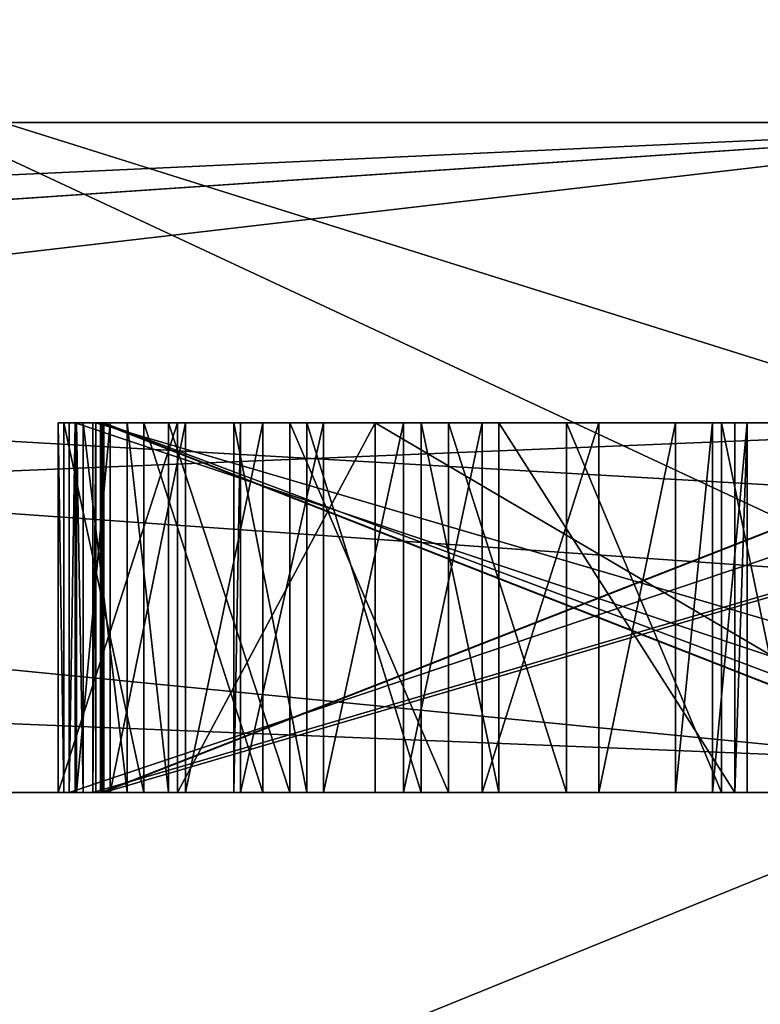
# Model space of a CAD drawing. Header units: millimetres. Extents: x -106 to 198, y -388 to 267.
# Tile 186 of 256: x 16.328 to 16.528, y 62.443 to 62.709. Entities that reach past the tile are written whole.
import ezdxf

# ---------------------------------------------------------------- set-up
doc = ezdxf.new("R2010")
doc.units = ezdxf.units.MM
doc.header["$LTSCALE"] = 52.148148
for name, color, linetype in [('1', 7, 'CONTINUOUS'), ('178', 7, 'CONTINUOUS'), ('2', 7, 'CONTINUOUS'), ('285', 7, 'CONTINUOUS'), ('286', 7, 'CONTINUOUS'), ('288', 7, 'CONTINUOUS'), ('289', 7, 'CONTINUOUS'), ('293', 7, 'CONTINUOUS'), ('3', 7, 'CONTINUOUS'), ('445', 7, 'CONTINUOUS'), ('464', 7, 'CONTINUOUS'), ('465', 7, 'CONTINUOUS'), ('466', 7, 'CONTINUOUS'), ('468', 7, 'CONTINUOUS'), ('469', 7, 'CONTINUOUS'), ('474', 7, 'CONTINUOUS'), ('481', 7, 'CONTINUOUS'), ('482', 7, 'CONTINUOUS'), ('483', 7, 'CONTINUOUS'), ('491', 7, 'CONTINUOUS'), ('492', 7, 'CONTINUOUS'), ('493', 7, 'CONTINUOUS'), ('507', 7, 'CONTINUOUS'), ('508', 7, 'CONTINUOUS'), ('509', 7, 'CONTINUOUS'), ('510', 7, 'CONTINUOUS'), ('511', 7, 'CONTINUOUS'), ('534', 7, 'CONTINUOUS'), ('535', 7, 'CONTINUOUS'), ('536', 7, 'CONTINUOUS'), ('537', 7, 'CONTINUOUS'), ('538', 7, 'CONTINUOUS'), ('539', 7, 'CONTINUOUS'), ('540', 7, 'CONTINUOUS'), ('541', 7, 'CONTINUOUS'), ('542', 7, 'CONTINUOUS'), ('543', 7, 'CONTINUOUS'), ('544', 7, 'CONTINUOUS'), ('545', 7, 'CONTINUOUS'), ('546', 7, 'CONTINUOUS'), ('547', 7, 'CONTINUOUS'), ('548', 7, 'CONTINUOUS'), ('549', 7, 'CONTINUOUS'), ('550', 7, 'CONTINUOUS'), ('551', 7, 'CONTINUOUS'), ('552', 7, 'CONTINUOUS'), ('553', 7, 'CONTINUOUS'), ('554', 7, 'CONTINUOUS'), ('555', 7, 'CONTINUOUS'), ('556', 7, 'CONTINUOUS'), ('557', 7, 'CONTINUOUS'), ('5575', 7, 'CONTINUOUS'), ('5579', 7, 'CONTINUOUS'), ('558', 7, 'CONTINUOUS'), ('5581', 7, 'CONTINUOUS'), ('5583', 7, 'CONTINUOUS'), ('5585', 7, 'CONTINUOUS'), ('559', 7, 'CONTINUOUS'), ('560', 7, 'CONTINUOUS')]:
    doc.layers.add(name, color=color, linetype=linetype)

msp = doc.modelspace()

# ---------------------------------------------------------------- linework, layer by layer
at = {"layer": '1', "linetype": 'CONTINUOUS'}
for points in [[(6.33479, 62.5, 19.49667), (16.58477, 62.5, 12.04969), (6.53788, 62.5, 18.77668), (6.33479, 62.5, 19.49667)], [(6.53788, 62.5, 18.77668), (16.58477, 62.5, 12.04969), (16.78578, 62.5, 10.65577), (6.53788, 62.5, 18.77668)], [(16.58477, 62.5, -12.04969), (12.04969, 62.5, -16.58477), (14.20972, 62.5, -13.90652), (16.58477, 62.5, -12.04969)], [(17.99238, 62.5, -8.46062), (16.58477, 62.5, -12.04969), (14.20972, 62.5, -13.90652), (17.99238, 62.5, -8.46062)], [(16.8874, 62.5, 8.2108), (15.16944, 62.5, 11.02045), (15.07363, 62.5, 11.19766), (16.8874, 62.5, 8.2108)], [(17.83215, 62.5, 5.7945), (15.16944, 62.5, 11.02045), (17.57822, 62.5, 6.60362), (17.83215, 62.5, 5.7945)], [(17.57822, 62.5, 6.60362), (15.16944, 62.5, 11.02045), (16.8874, 62.5, 8.2108), (17.57822, 62.5, 6.60362)], [(15.16944, 62.5, -11.02045), (16.70646, 62.5, -8.51214), (15.78349, 62.5, -10.17265), (15.16944, 62.5, -11.02045)], [(15.78349, 62.5, -10.17265), (16.70646, 62.5, -8.51214), (16.66165, 62.5, -8.65974), (15.78349, 62.5, -10.17265)]]:
    msp.add_3dface(points, dxfattribs=at)
at = {"layer": '178', "linetype": 'CONTINUOUS'}
for points in [[(15.16944, 62.5, 11.02045), (17.83215, 62.5, 5.7945), (11.02087, 61.8, 15.16914), (15.16944, 62.5, 11.02045)], [(11.02087, 61.8, 15.16914), (17.83215, 62.5, 5.7945), (17.83238, 61.8, 5.79385), (11.02087, 61.8, 15.16914)], [(17.83238, 61.8, -5.79385), (13.25818, 62.5, -13.25833), (11.02087, 61.8, -15.16914), (17.83238, 61.8, -5.79385)], [(15.16944, 62.5, -11.02045), (13.25818, 62.5, -13.25833), (17.83238, 61.8, -5.79385), (15.16944, 62.5, -11.02045)], [(16.70646, 62.5, -8.51214), (15.16944, 62.5, -11.02045), (17.83238, 61.8, -5.79385), (16.70646, 62.5, -8.51214)]]:
    msp.add_3dface(points, dxfattribs=at)
at = {"layer": '2', "linetype": 'CONTINUOUS'}
for points in [[(12.04969, 62.5, -16.58477), (16.58477, 62.5, -12.04969), (11.13569, 45, -17.21181), (12.04969, 62.5, -16.58477)], [(11.13569, 45, -17.21181), (16.58477, 62.5, -12.04969), (18.69926, 45, -8.40164), (11.13569, 45, -17.21181)]]:
    msp.add_3dface(points, dxfattribs=at)
at = {"layer": '285', "linetype": 'CONTINUOUS'}
for points in [[(16.6918, 62.5, 2.64459), (16.0723, 62.5, 5.22408), (16.67807, 62.5, 0.65631), (16.6918, 62.5, 2.64459)], [(16.0723, 62.5, 5.22408), (16.29282, 62.5, 0), (16.3381, 62.5, -0.64569), (16.0723, 62.5, 5.22408)], [(16.67807, 62.5, 0.65631), (16.0723, 62.5, 5.22408), (16.63553, 62.5, 0.65498), (16.67807, 62.5, 0.65631)], [(16.63553, 62.5, 0.65498), (16.0723, 62.5, 5.22408), (16.34106, 62.5, 0.54157), (16.63553, 62.5, 0.65498)], [(16.34106, 62.5, 0.54157), (16.0723, 62.5, 5.22408), (16.33962, 62.5, -0.59363), (16.34106, 62.5, 0.54157)], [(16.0723, 62.5, 5.22408), (16.3381, 62.5, -0.64569), (16.33962, 62.5, -0.59363), (16.0723, 62.5, 5.22408)], [(16.0723, 62.5, -5.22408), (16.9, 62.5, 0), (16.67018, 62.5, -0.57206), (16.0723, 62.5, -5.22408)], [(16.29282, 62.5, 0), (16.0723, 62.5, -5.22408), (16.3381, 62.5, -0.64569), (16.29282, 62.5, 0)], [(16.3381, 62.5, -0.64569), (16.0723, 62.5, -5.22408), (16.59392, 62.5, -0.63235), (16.3381, 62.5, -0.64569)], [(16.59392, 62.5, -0.63235), (16.0723, 62.5, -5.22408), (16.62612, 62.5, -0.62287), (16.59392, 62.5, -0.63235)], [(16.62612, 62.5, -0.62287), (16.0723, 62.5, -5.22408), (16.648, 62.5, -0.60267), (16.62612, 62.5, -0.62287)], [(16.648, 62.5, -0.60267), (16.0723, 62.5, -5.22408), (16.67018, 62.5, -0.57206), (16.648, 62.5, -0.60267)], [(16.3703, 62.5, -0.63622), (16.3381, 62.5, -0.64569), (16.59392, 62.5, -0.63235), (16.3703, 62.5, -0.63622)], [(16.34298, 62.5, -0.4791), (16.34106, 62.5, 0.54157), (16.33962, 62.5, -0.59363), (16.34298, 62.5, -0.4791)], [(16.35209, 62.5, -0.53147), (16.34298, 62.5, -0.4791), (16.33962, 62.5, -0.59363), (16.35209, 62.5, -0.53147)], [(16.36119, 62.5, -0.58384), (16.35209, 62.5, -0.53147), (16.33962, 62.5, -0.59363), (16.36119, 62.5, -0.58384)], [(16.34268, 62.5, 0.48951), (16.34106, 62.5, 0.54157), (16.34298, 62.5, -0.4791), (16.34268, 62.5, 0.48951)], [(16.63879, 62.5, 0.55087), (16.63553, 62.5, 0.65498), (16.34106, 62.5, 0.54157), (16.63879, 62.5, 0.55087)], [(16.64041, 62.5, 0.49881), (16.34268, 62.5, 0.48951), (16.34742, 62.5, 0.29165), (16.64041, 62.5, 0.49881)], [(16.34742, 62.5, 0.29165), (16.34268, 62.5, 0.48951), (16.34481, 62.5, -0.41662), (16.34742, 62.5, 0.29165)], [(16.34481, 62.5, -0.41662), (16.34268, 62.5, 0.48951), (16.34298, 62.5, -0.4791), (16.34481, 62.5, -0.41662)], [(16.34953, 62.5, -0.22917), (16.34742, 62.5, 0.29165), (16.34481, 62.5, -0.41662), (16.34953, 62.5, -0.22917)], [(16.35667, 62.5, -0.37529), (16.34953, 62.5, -0.22917), (16.34481, 62.5, -0.41662), (16.35667, 62.5, -0.37529)], [(16.64334, 62.5, 0.4051), (16.64041, 62.5, 0.49881), (16.34742, 62.5, 0.29165), (16.64334, 62.5, 0.4051)], [(16.6878, 62.5, 0.29718), (16.64334, 62.5, 0.4051), (16.34742, 62.5, 0.29165), (16.6878, 62.5, 0.29718)], [(16.34827, 62.5, 0.23958), (16.34742, 62.5, 0.29165), (16.34953, 62.5, -0.22917), (16.34827, 62.5, 0.23958)], [(16.68865, 62.5, 0.24511), (16.34827, 62.5, 0.23958), (16.35039, 62.5, 0.15625), (16.68865, 62.5, 0.24511)], [(16.35027, 62.5, 0.10417), (16.34827, 62.5, 0.23958), (16.35002, 62.5, -0.01042), (16.35027, 62.5, 0.10417)], [(16.34827, 62.5, 0.23958), (16.35027, 62.5, 0.10417), (16.35039, 62.5, 0.15625), (16.34827, 62.5, 0.23958)], [(16.35002, 62.5, -0.01042), (16.34827, 62.5, 0.23958), (16.3499, 62.5, -0.0625), (16.35002, 62.5, -0.01042)], [(16.3499, 62.5, -0.0625), (16.34827, 62.5, 0.23958), (16.34965, 62.5, -0.17708), (16.3499, 62.5, -0.0625)], [(16.34965, 62.5, -0.17708), (16.34827, 62.5, 0.23958), (16.34953, 62.5, -0.22917), (16.34965, 62.5, -0.17708)], [(16.60485, 62.5, -0.22974), (16.34953, 62.5, -0.22917), (16.60307, 62.5, -0.31998), (16.60485, 62.5, -0.22974)], [(16.60307, 62.5, -0.31998), (16.34953, 62.5, -0.22917), (16.60155, 62.5, -0.37205), (16.60307, 62.5, -0.31998)], [(16.60155, 62.5, -0.37205), (16.34953, 62.5, -0.22917), (16.51739, 62.5, -0.33832), (16.60155, 62.5, -0.37205)], [(16.51739, 62.5, -0.33832), (16.34953, 62.5, -0.22917), (16.47547, 62.5, -0.31624), (16.51739, 62.5, -0.33832)], [(16.47547, 62.5, -0.31624), (16.34953, 62.5, -0.22917), (16.44357, 62.5, -0.31531), (16.47547, 62.5, -0.31624)], [(16.44357, 62.5, -0.31531), (16.34953, 62.5, -0.22917), (16.40073, 62.5, -0.32447), (16.44357, 62.5, -0.31531)], [(16.40073, 62.5, -0.32447), (16.34953, 62.5, -0.22917), (16.36791, 62.5, -0.35478), (16.40073, 62.5, -0.32447)], [(16.36791, 62.5, -0.35478), (16.34953, 62.5, -0.22917), (16.35667, 62.5, -0.37529), (16.36791, 62.5, -0.35478)], [(16.60496, 62.5, -0.17765), (16.3499, 62.5, -0.0625), (16.34965, 62.5, -0.17708), (16.60496, 62.5, -0.17765)], [(16.60522, 62.5, -0.06307), (16.3499, 62.5, -0.0625), (16.60496, 62.5, -0.17765), (16.60522, 62.5, -0.06307)], [(16.60534, 62.5, -0.01099), (16.35027, 62.5, 0.10417), (16.35002, 62.5, -0.01042), (16.60534, 62.5, -0.01099)], [(16.61623, 62.5, 0.10357), (16.35027, 62.5, 0.10417), (16.60534, 62.5, -0.01099), (16.61623, 62.5, 0.10357)], [(16.69081, 62.5, 0.15549), (16.68865, 62.5, 0.24511), (16.35039, 62.5, 0.15625), (16.69081, 62.5, 0.15549)], [(16.37244, 62.5, -0.56333), (16.35209, 62.5, -0.53147), (16.36119, 62.5, -0.58384), (16.37244, 62.5, -0.56333)], [(16.3934, 62.5, -0.57437), (16.37244, 62.5, -0.56333), (16.36119, 62.5, -0.58384), (16.3934, 62.5, -0.57437)], [(16.42378, 62.5, -0.62736), (16.3703, 62.5, -0.63622), (16.59392, 62.5, -0.63235), (16.42378, 62.5, -0.62736)], [(16.53805, 62.5, -0.35976), (16.60155, 62.5, -0.37205), (16.51739, 62.5, -0.33832), (16.53805, 62.5, -0.35976)]]:
    msp.add_3dface(points, dxfattribs=at)
at = {"layer": '286', "linetype": 'CONTINUOUS'}
for points in [[(16.63253, 67.61021, -5.40424), (10.27947, 67.61021, -14.14848), (14.82572, 62.68118, -11.19651), (16.63253, 67.61021, -5.40424)], [(10.27947, 67.61021, 14.14848), (16.63253, 67.61021, 5.40424), (12.51644, 62.68118, 13.72962), (10.27947, 67.61021, 14.14848)], [(12.51644, 62.68118, 13.72962), (16.63253, 67.61021, 5.40424), (16.63098, 62.68118, 8.28096), (12.51644, 62.68118, 13.72962)], [(17.86924, 62.68118, -5.08469), (16.63253, 67.61021, -5.40424), (14.82572, 62.68118, -11.19651), (17.86924, 62.68118, -5.08469)]]:
    msp.add_3dface(points, dxfattribs=at)
at = {"layer": '288', "linetype": 'CONTINUOUS'}
for points in [[(6.53788, 62.5, 18.77668), (16.78578, 62.5, 10.65577), (11.39444, 62.71787, 16.53588), (6.53788, 62.5, 18.77668)], [(16.78578, 62.5, 10.65577), (18.7652, 62.71787, 7.15094), (11.39444, 62.71787, 16.53588), (16.78578, 62.5, 10.65577)], [(14.20972, 62.5, -13.90652), (13.36439, 62.71787, -14.98872), (19.50945, 62.71787, -4.75919), (14.20972, 62.5, -13.90652)], [(17.99238, 62.5, -8.46062), (14.20972, 62.5, -13.90652), (19.50945, 62.71787, -4.75919), (17.99238, 62.5, -8.46062)]]:
    msp.add_3dface(points, dxfattribs=at)
at = {"layer": '289', "linetype": 'CONTINUOUS'}
for points in [[(12.73753, 62.5, 13.797), (12.51644, 62.68118, 13.72962), (16.63098, 62.68118, 8.28096), (12.73753, 62.5, 13.797)], [(13.96619, 62.5, 12.55178), (12.73753, 62.5, 13.797), (16.63098, 62.68118, 8.28096), (13.96619, 62.5, 12.55178)], [(15.07363, 62.5, 11.19766), (13.96619, 62.5, 12.55178), (16.63098, 62.68118, 8.28096), (15.07363, 62.5, 11.19766)], [(15.78349, 62.5, -10.17265), (16.66165, 62.5, -8.65974), (14.82572, 62.68118, -11.19651), (15.78349, 62.5, -10.17265)], [(16.66165, 62.5, -8.65974), (17.3951, 62.5, -7.07195), (14.82572, 62.68118, -11.19651), (16.66165, 62.5, -8.65974)], [(17.3951, 62.5, -7.07195), (17.97768, 62.5, -5.4226), (14.82572, 62.68118, -11.19651), (17.3951, 62.5, -7.07195)], [(17.97768, 62.5, -5.4226), (17.86924, 62.68118, -5.08469), (14.82572, 62.68118, -11.19651), (17.97768, 62.5, -5.4226)], [(16.8874, 62.5, 8.2108), (15.07363, 62.5, 11.19766), (16.63098, 62.68118, 8.28096), (16.8874, 62.5, 8.2108)]]:
    msp.add_3dface(points, dxfattribs=at)
at = {"layer": '293', "linetype": 'CONTINUOUS'}
for points in [[(16.0723, 62.5, 5.22408), (16.6918, 62.5, 2.64459), (16.26307, 62.7, 5.28419), (16.0723, 62.5, 5.22408)], [(16.9, 62.5, 0), (16.0723, 62.5, -5.22408), (16.26307, 62.7, -5.28419), (16.9, 62.5, 0)], [(16.6918, 62.5, 2.64459), (16.9, 62.5, 0), (16.26307, 62.7, 5.28419), (16.6918, 62.5, 2.64459)], [(16.9, 62.5, 0), (16.26307, 62.7, -5.28419), (16.26307, 62.7, 5.28419), (16.9, 62.5, 0)]]:
    msp.add_3dface(points, dxfattribs=at)
at = {"layer": '3', "linetype": 'CONTINUOUS'}
for points in [[(16.58477, 62.5, 12.04969), (6.33479, 62.5, 19.49667), (12.99468, 61.0436, 15.85523), (16.58477, 62.5, 12.04969)], [(17.58227, 60.5342, 10.54105), (16.58477, 62.5, 12.04969), (12.99468, 61.0436, 15.85523), (17.58227, 60.5342, 10.54105)]]:
    msp.add_3dface(points, dxfattribs=at)
at = {"layer": '445', "linetype": 'CONTINUOUS'}
for points in [[(16.34268, 62.5, 0.48951), (16.64041, 62.5, 0.49881), (16.34268, 62.6, 0.48951), (16.34268, 62.5, 0.48951)], [(16.34268, 62.6, 0.48951), (16.64041, 62.5, 0.49881), (16.64041, 62.6, 0.49881), (16.34268, 62.6, 0.48951)]]:
    msp.add_3dface(points, dxfattribs=at)
at = {"layer": '464', "linetype": 'CONTINUOUS'}
for points in [[(16.63879, 62.5, 0.55087), (16.34106, 62.5, 0.54157), (16.63879, 62.6, 0.55087), (16.63879, 62.5, 0.55087)], [(16.63879, 62.6, 0.55087), (16.34106, 62.5, 0.54157), (16.34106, 62.6, 0.54157), (16.63879, 62.6, 0.55087)]]:
    msp.add_3dface(points, dxfattribs=at)
at = {"layer": '465', "linetype": 'CONTINUOUS'}
for points in [[(16.34106, 62.5, 0.54157), (16.34268, 62.5, 0.48951), (16.34268, 62.6, 0.48951), (16.34106, 62.5, 0.54157)], [(16.34106, 62.5, 0.54157), (16.34268, 62.6, 0.48951), (16.34106, 62.6, 0.54157), (16.34106, 62.5, 0.54157)]]:
    msp.add_3dface(points, dxfattribs=at)
at = {"layer": '466', "linetype": 'CONTINUOUS'}
for points in [[(16.34827, 62.5, 0.23958), (16.68865, 62.5, 0.24511), (16.34827, 62.6, 0.23958), (16.34827, 62.5, 0.23958)], [(16.34827, 62.6, 0.23958), (16.68865, 62.5, 0.24511), (16.68865, 62.6, 0.24511), (16.34827, 62.6, 0.23958)]]:
    msp.add_3dface(points, dxfattribs=at)
at = {"layer": '468', "linetype": 'CONTINUOUS'}
for points in [[(16.6878, 62.5, 0.29718), (16.34742, 62.5, 0.29165), (16.6878, 62.6, 0.29718), (16.6878, 62.5, 0.29718)], [(16.6878, 62.6, 0.29718), (16.34742, 62.5, 0.29165), (16.34742, 62.6, 0.29165), (16.6878, 62.6, 0.29718)]]:
    msp.add_3dface(points, dxfattribs=at)
at = {"layer": '469', "linetype": 'CONTINUOUS'}
for points in [[(16.34742, 62.5, 0.29165), (16.34827, 62.5, 0.23958), (16.34827, 62.6, 0.23958), (16.34742, 62.5, 0.29165)], [(16.34742, 62.5, 0.29165), (16.34827, 62.6, 0.23958), (16.34742, 62.6, 0.29165), (16.34742, 62.5, 0.29165)]]:
    msp.add_3dface(points, dxfattribs=at)
at = {"layer": '474', "linetype": 'CONTINUOUS'}
for points in [[(16.35027, 62.5, 0.10417), (16.61623, 62.5, 0.10357), (16.35027, 62.6, 0.10417), (16.35027, 62.5, 0.10417)], [(16.35027, 62.6, 0.10417), (16.61623, 62.5, 0.10357), (16.61623, 62.6, 0.10357), (16.35027, 62.6, 0.10417)]]:
    msp.add_3dface(points, dxfattribs=at)
at = {"layer": '481', "linetype": 'CONTINUOUS'}
for points in [[(16.60534, 62.5, -0.01099), (16.35002, 62.5, -0.01042), (16.60534, 62.6, -0.01099), (16.60534, 62.5, -0.01099)], [(16.60534, 62.6, -0.01099), (16.35002, 62.5, -0.01042), (16.35002, 62.6, -0.01042), (16.60534, 62.6, -0.01099)]]:
    msp.add_3dface(points, dxfattribs=at)
at = {"layer": '482', "linetype": 'CONTINUOUS'}
for points in [[(16.35002, 62.5, -0.01042), (16.3499, 62.5, -0.0625), (16.3499, 62.6, -0.0625), (16.35002, 62.5, -0.01042)], [(16.35002, 62.6, -0.01042), (16.35002, 62.5, -0.01042), (16.3499, 62.6, -0.0625), (16.35002, 62.6, -0.01042)]]:
    msp.add_3dface(points, dxfattribs=at)
at = {"layer": '483', "linetype": 'CONTINUOUS'}
for points in [[(16.3499, 62.5, -0.0625), (16.60522, 62.5, -0.06307), (16.3499, 62.6, -0.0625), (16.3499, 62.5, -0.0625)], [(16.3499, 62.6, -0.0625), (16.60522, 62.5, -0.06307), (16.60522, 62.6, -0.06307), (16.3499, 62.6, -0.0625)]]:
    msp.add_3dface(points, dxfattribs=at)
at = {"layer": '491', "linetype": 'CONTINUOUS'}
for points in [[(16.60496, 62.5, -0.17765), (16.34965, 62.5, -0.17708), (16.60496, 62.6, -0.17765), (16.60496, 62.5, -0.17765)], [(16.60496, 62.6, -0.17765), (16.34965, 62.5, -0.17708), (16.34965, 62.6, -0.17708), (16.60496, 62.6, -0.17765)]]:
    msp.add_3dface(points, dxfattribs=at)
at = {"layer": '492', "linetype": 'CONTINUOUS'}
for points in [[(16.34965, 62.5, -0.17708), (16.34953, 62.5, -0.22917), (16.34953, 62.6, -0.22917), (16.34965, 62.5, -0.17708)], [(16.34965, 62.6, -0.17708), (16.34965, 62.5, -0.17708), (16.34953, 62.6, -0.22917), (16.34965, 62.6, -0.17708)]]:
    msp.add_3dface(points, dxfattribs=at)
at = {"layer": '493', "linetype": 'CONTINUOUS'}
for points in [[(16.34953, 62.5, -0.22917), (16.60485, 62.5, -0.22974), (16.34953, 62.6, -0.22917), (16.34953, 62.5, -0.22917)], [(16.34953, 62.6, -0.22917), (16.60485, 62.5, -0.22974), (16.60485, 62.6, -0.22974), (16.34953, 62.6, -0.22917)]]:
    msp.add_3dface(points, dxfattribs=at)
at = {"layer": '507', "linetype": 'CONTINUOUS'}
for points in [[(16.69081, 62.5, 0.15549), (16.35039, 62.5, 0.15625), (16.69081, 62.6, 0.15549), (16.69081, 62.5, 0.15549)], [(16.69081, 62.6, 0.15549), (16.35039, 62.5, 0.15625), (16.35039, 62.6, 0.15625), (16.69081, 62.6, 0.15549)]]:
    msp.add_3dface(points, dxfattribs=at)
at = {"layer": '508', "linetype": 'CONTINUOUS'}
for points in [[(16.35039, 62.5, 0.15625), (16.35027, 62.5, 0.10417), (16.35027, 62.6, 0.10417), (16.35039, 62.5, 0.15625)], [(16.35039, 62.5, 0.15625), (16.35027, 62.6, 0.10417), (16.35039, 62.6, 0.15625), (16.35039, 62.5, 0.15625)]]:
    msp.add_3dface(points, dxfattribs=at)
at = {"layer": '509', "linetype": 'CONTINUOUS'}
for points in [[(16.3381, 62.5, -0.64569), (16.3703, 62.5, -0.63622), (16.3703, 62.6, -0.63622), (16.3381, 62.5, -0.64569)], [(16.3381, 62.6, -0.64569), (16.3381, 62.5, -0.64569), (16.3703, 62.6, -0.63622), (16.3381, 62.6, -0.64569)]]:
    msp.add_3dface(points, dxfattribs=at)
at = {"layer": '510', "linetype": 'CONTINUOUS'}
for points in [[(16.3703, 62.5, -0.63622), (16.42378, 62.5, -0.62736), (16.42378, 62.6, -0.62736), (16.3703, 62.5, -0.63622)], [(16.3703, 62.6, -0.63622), (16.3703, 62.5, -0.63622), (16.42378, 62.6, -0.62736), (16.3703, 62.6, -0.63622)]]:
    msp.add_3dface(points, dxfattribs=at)
at = {"layer": '511', "linetype": 'CONTINUOUS'}
for points in [[(16.42378, 62.5, -0.62736), (16.59392, 62.5, -0.63235), (16.42378, 62.6, -0.62736), (16.42378, 62.5, -0.62736)], [(16.42378, 62.6, -0.62736), (16.59392, 62.5, -0.63235), (16.59392, 62.6, -0.63235), (16.42378, 62.6, -0.62736)]]:
    msp.add_3dface(points, dxfattribs=at)
at = {"layer": '534', "linetype": 'CONTINUOUS'}
for points in [[(16.53805, 62.5, -0.35976), (16.51739, 62.5, -0.33832), (16.51739, 62.6, -0.33832), (16.53805, 62.5, -0.35976)], [(16.53805, 62.6, -0.35976), (16.53805, 62.5, -0.35976), (16.51739, 62.6, -0.33832), (16.53805, 62.6, -0.35976)]]:
    msp.add_3dface(points, dxfattribs=at)
at = {"layer": '535', "linetype": 'CONTINUOUS'}
for points in [[(16.51739, 62.5, -0.33832), (16.47547, 62.5, -0.31624), (16.47547, 62.6, -0.31624), (16.51739, 62.5, -0.33832)], [(16.51739, 62.6, -0.33832), (16.51739, 62.5, -0.33832), (16.47547, 62.6, -0.31624), (16.51739, 62.6, -0.33832)]]:
    msp.add_3dface(points, dxfattribs=at)
at = {"layer": '536', "linetype": 'CONTINUOUS'}
for points in [[(16.47547, 62.5, -0.31624), (16.44357, 62.5, -0.31531), (16.44357, 62.6, -0.31531), (16.47547, 62.5, -0.31624)], [(16.47547, 62.6, -0.31624), (16.47547, 62.5, -0.31624), (16.44357, 62.6, -0.31531), (16.47547, 62.6, -0.31624)]]:
    msp.add_3dface(points, dxfattribs=at)
at = {"layer": '537', "linetype": 'CONTINUOUS'}
for points in [[(16.44357, 62.5, -0.31531), (16.40073, 62.5, -0.32447), (16.40073, 62.6, -0.32447), (16.44357, 62.5, -0.31531)], [(16.44357, 62.6, -0.31531), (16.44357, 62.5, -0.31531), (16.40073, 62.6, -0.32447), (16.44357, 62.6, -0.31531)]]:
    msp.add_3dface(points, dxfattribs=at)
at = {"layer": '538', "linetype": 'CONTINUOUS'}
for points in [[(16.40073, 62.5, -0.32447), (16.36791, 62.5, -0.35478), (16.36791, 62.6, -0.35478), (16.40073, 62.5, -0.32447)], [(16.40073, 62.6, -0.32447), (16.40073, 62.5, -0.32447), (16.36791, 62.6, -0.35478), (16.40073, 62.6, -0.32447)]]:
    msp.add_3dface(points, dxfattribs=at)
at = {"layer": '539', "linetype": 'CONTINUOUS'}
for points in [[(16.36791, 62.5, -0.35478), (16.35667, 62.5, -0.37529), (16.35667, 62.6, -0.37529), (16.36791, 62.5, -0.35478)], [(16.36791, 62.6, -0.35478), (16.36791, 62.5, -0.35478), (16.35667, 62.6, -0.37529), (16.36791, 62.6, -0.35478)]]:
    msp.add_3dface(points, dxfattribs=at)
at = {"layer": '540', "linetype": 'CONTINUOUS'}
for points in [[(16.35667, 62.5, -0.37529), (16.34481, 62.5, -0.41662), (16.34481, 62.6, -0.41662), (16.35667, 62.5, -0.37529)], [(16.35667, 62.6, -0.37529), (16.35667, 62.5, -0.37529), (16.34481, 62.6, -0.41662), (16.35667, 62.6, -0.37529)]]:
    msp.add_3dface(points, dxfattribs=at)
at = {"layer": '541', "linetype": 'CONTINUOUS'}
for points in [[(16.34481, 62.5, -0.41662), (16.34298, 62.5, -0.4791), (16.34298, 62.6, -0.4791), (16.34481, 62.5, -0.41662)], [(16.34481, 62.6, -0.41662), (16.34481, 62.5, -0.41662), (16.34298, 62.6, -0.4791), (16.34481, 62.6, -0.41662)]]:
    msp.add_3dface(points, dxfattribs=at)
at = {"layer": '542', "linetype": 'CONTINUOUS'}
for points in [[(16.34298, 62.5, -0.4791), (16.35209, 62.5, -0.53147), (16.35209, 62.6, -0.53147), (16.34298, 62.5, -0.4791)], [(16.34298, 62.6, -0.4791), (16.34298, 62.5, -0.4791), (16.35209, 62.6, -0.53147), (16.34298, 62.6, -0.4791)]]:
    msp.add_3dface(points, dxfattribs=at)
at = {"layer": '543', "linetype": 'CONTINUOUS'}
for points in [[(16.35209, 62.5, -0.53147), (16.37244, 62.5, -0.56333), (16.37244, 62.6, -0.56333), (16.35209, 62.5, -0.53147)], [(16.35209, 62.6, -0.53147), (16.35209, 62.5, -0.53147), (16.37244, 62.6, -0.56333), (16.35209, 62.6, -0.53147)]]:
    msp.add_3dface(points, dxfattribs=at)
at = {"layer": '544', "linetype": 'CONTINUOUS'}
for points in [[(16.37244, 62.5, -0.56333), (16.3934, 62.5, -0.57437), (16.3934, 62.6, -0.57437), (16.37244, 62.5, -0.56333)], [(16.37244, 62.6, -0.56333), (16.37244, 62.5, -0.56333), (16.3934, 62.6, -0.57437), (16.37244, 62.6, -0.56333)]]:
    msp.add_3dface(points, dxfattribs=at)
at = {"layer": '545', "linetype": 'CONTINUOUS'}
for points in [[(16.3934, 62.5, -0.57437), (16.36119, 62.5, -0.58384), (16.36119, 62.6, -0.58384), (16.3934, 62.5, -0.57437)], [(16.3934, 62.6, -0.57437), (16.3934, 62.5, -0.57437), (16.36119, 62.6, -0.58384), (16.3934, 62.6, -0.57437)]]:
    msp.add_3dface(points, dxfattribs=at)
at = {"layer": '546', "linetype": 'CONTINUOUS'}
for points in [[(16.36119, 62.5, -0.58384), (16.33962, 62.5, -0.59363), (16.33962, 62.6, -0.59363), (16.36119, 62.5, -0.58384)], [(16.36119, 62.6, -0.58384), (16.36119, 62.5, -0.58384), (16.33962, 62.6, -0.59363), (16.36119, 62.6, -0.58384)]]:
    msp.add_3dface(points, dxfattribs=at)
at = {"layer": '547', "linetype": 'CONTINUOUS'}
for points in [[(16.33962, 62.5, -0.59363), (16.3381, 62.5, -0.64569), (16.3381, 62.6, -0.64569), (16.33962, 62.5, -0.59363)], [(16.33962, 62.5, -0.59363), (16.3381, 62.6, -0.64569), (16.33962, 62.6, -0.59363), (16.33962, 62.5, -0.59363)]]:
    msp.add_3dface(points, dxfattribs=at)
at = {"layer": '548', "linetype": 'CONTINUOUS'}
for points in [[(16.52101, 62.6, -0.57811), (16.52101, 62.5, -0.57811), (16.4572, 62.6, -0.57624), (16.52101, 62.6, -0.57811)], [(16.4572, 62.6, -0.57624), (16.52101, 62.5, -0.57811), (16.4572, 62.5, -0.57624), (16.4572, 62.6, -0.57624)]]:
    msp.add_3dface(points, dxfattribs=at)
at = {"layer": '549', "linetype": 'CONTINUOUS'}
for points in [[(16.4572, 62.6, -0.57624), (16.4572, 62.5, -0.57624), (16.43624, 62.6, -0.5652), (16.4572, 62.6, -0.57624)], [(16.43624, 62.6, -0.5652), (16.4572, 62.5, -0.57624), (16.43624, 62.5, -0.5652), (16.43624, 62.6, -0.5652)]]:
    msp.add_3dface(points, dxfattribs=at)
at = {"layer": '550', "linetype": 'CONTINUOUS'}
for points in [[(16.43624, 62.6, -0.5652), (16.43624, 62.5, -0.5652), (16.40526, 62.6, -0.53303), (16.43624, 62.6, -0.5652)], [(16.40526, 62.6, -0.53303), (16.43624, 62.5, -0.5652), (16.40526, 62.5, -0.53303), (16.40526, 62.6, -0.53303)]]:
    msp.add_3dface(points, dxfattribs=at)
at = {"layer": '551', "linetype": 'CONTINUOUS'}
for points in [[(16.40526, 62.6, -0.53303), (16.40526, 62.5, -0.53303), (16.38551, 62.6, -0.48035), (16.40526, 62.6, -0.53303)], [(16.38551, 62.6, -0.48035), (16.40526, 62.5, -0.53303), (16.38551, 62.5, -0.48035), (16.38551, 62.6, -0.48035)]]:
    msp.add_3dface(points, dxfattribs=at)
at = {"layer": '552', "linetype": 'CONTINUOUS'}
for points in [[(16.38551, 62.6, -0.48035), (16.38551, 62.5, -0.48035), (16.38735, 62.6, -0.41787), (16.38551, 62.6, -0.48035)], [(16.38735, 62.6, -0.41787), (16.38551, 62.5, -0.48035), (16.38735, 62.5, -0.41787), (16.38735, 62.6, -0.41787)]]:
    msp.add_3dface(points, dxfattribs=at)
at = {"layer": '553', "linetype": 'CONTINUOUS'}
for points in [[(16.38735, 62.6, -0.41787), (16.38735, 62.5, -0.41787), (16.40983, 62.6, -0.37685), (16.38735, 62.6, -0.41787)], [(16.40983, 62.6, -0.37685), (16.38735, 62.5, -0.41787), (16.40983, 62.5, -0.37685), (16.40983, 62.6, -0.37685)]]:
    msp.add_3dface(points, dxfattribs=at)
at = {"layer": '554', "linetype": 'CONTINUOUS'}
for points in [[(16.40983, 62.6, -0.37685), (16.40983, 62.5, -0.37685), (16.43141, 62.6, -0.36706), (16.40983, 62.6, -0.37685)], [(16.43141, 62.6, -0.36706), (16.40983, 62.5, -0.37685), (16.43141, 62.5, -0.36706), (16.43141, 62.6, -0.36706)]]:
    msp.add_3dface(points, dxfattribs=at)
at = {"layer": '555', "linetype": 'CONTINUOUS'}
for points in [[(16.43141, 62.6, -0.36706), (16.43141, 62.5, -0.36706), (16.45267, 62.6, -0.36768), (16.43141, 62.6, -0.36706)], [(16.45267, 62.6, -0.36768), (16.43141, 62.5, -0.36706), (16.45267, 62.5, -0.36768), (16.45267, 62.6, -0.36768)]]:
    msp.add_3dface(points, dxfattribs=at)
at = {"layer": '556', "linetype": 'CONTINUOUS'}
for points in [[(16.45267, 62.6, -0.36768), (16.45267, 62.5, -0.36768), (16.48427, 62.6, -0.37903), (16.45267, 62.6, -0.36768)], [(16.48427, 62.6, -0.37903), (16.45267, 62.5, -0.36768), (16.48427, 62.5, -0.37903), (16.48427, 62.6, -0.37903)]]:
    msp.add_3dface(points, dxfattribs=at)
at = {"layer": '557', "linetype": 'CONTINUOUS'}
for points in [[(16.48427, 62.6, -0.37903), (16.48427, 62.5, -0.37903), (16.50493, 62.6, -0.40048), (16.48427, 62.6, -0.37903)], [(16.50493, 62.6, -0.40048), (16.48427, 62.5, -0.37903), (16.50493, 62.5, -0.40048), (16.50493, 62.6, -0.40048)]]:
    msp.add_3dface(points, dxfattribs=at)
at = {"layer": '5575', "linetype": 'CONTINUOUS'}
for points in [[(16.38551, 62.5, -0.48035), (16.40526, 62.5, -0.53303), (16.52436, 62.5, -0.46357), (16.38551, 62.5, -0.48035)], [(16.38735, 62.5, -0.41787), (16.38551, 62.5, -0.48035), (16.51495, 62.5, -0.42161), (16.38735, 62.5, -0.41787)], [(16.51495, 62.5, -0.42161), (16.38551, 62.5, -0.48035), (16.52436, 62.5, -0.46357), (16.51495, 62.5, -0.42161)], [(16.40983, 62.5, -0.37685), (16.38735, 62.5, -0.41787), (16.48427, 62.5, -0.37903), (16.40983, 62.5, -0.37685)], [(16.48427, 62.5, -0.37903), (16.38735, 62.5, -0.41787), (16.50493, 62.5, -0.40048), (16.48427, 62.5, -0.37903)], [(16.50493, 62.5, -0.40048), (16.38735, 62.5, -0.41787), (16.51495, 62.5, -0.42161), (16.50493, 62.5, -0.40048)], [(16.40526, 62.5, -0.53303), (16.43624, 62.5, -0.5652), (16.52436, 62.5, -0.46357), (16.40526, 62.5, -0.53303)], [(16.43141, 62.5, -0.36706), (16.40983, 62.5, -0.37685), (16.45267, 62.5, -0.36768), (16.43141, 62.5, -0.36706)], [(16.45267, 62.5, -0.36768), (16.40983, 62.5, -0.37685), (16.48427, 62.5, -0.37903), (16.45267, 62.5, -0.36768)], [(16.43624, 62.5, -0.5652), (16.4572, 62.5, -0.57624), (16.52436, 62.5, -0.46357), (16.43624, 62.5, -0.5652)], [(16.4572, 62.5, -0.57624), (16.52101, 62.5, -0.57811), (16.52436, 62.5, -0.46357), (16.4572, 62.5, -0.57624)]]:
    msp.add_3dface(points, dxfattribs=at)
at = {"layer": '5579', "linetype": 'CONTINUOUS'}
for points in [[(16.3381, 62.6, -0.64569), (16.3703, 62.6, -0.63622), (16.33962, 62.6, -0.59363), (16.3381, 62.6, -0.64569)], [(16.3703, 62.6, -0.63622), (16.36119, 62.6, -0.58384), (16.33962, 62.6, -0.59363), (16.3703, 62.6, -0.63622)], [(16.34481, 62.6, -0.41662), (16.34298, 62.6, -0.4791), (16.35209, 62.6, -0.53147), (16.34481, 62.6, -0.41662)], [(16.35667, 62.6, -0.37529), (16.34481, 62.6, -0.41662), (16.35209, 62.6, -0.53147), (16.35667, 62.6, -0.37529)], [(16.35667, 62.6, -0.37529), (16.35209, 62.6, -0.53147), (16.37244, 62.6, -0.56333), (16.35667, 62.6, -0.37529)], [(16.36791, 62.6, -0.35478), (16.35667, 62.6, -0.37529), (16.37244, 62.6, -0.56333), (16.36791, 62.6, -0.35478)], [(16.3703, 62.6, -0.63622), (16.3934, 62.6, -0.57437), (16.36119, 62.6, -0.58384), (16.3703, 62.6, -0.63622)], [(16.40073, 62.6, -0.32447), (16.36791, 62.6, -0.35478), (16.38735, 62.6, -0.41787), (16.40073, 62.6, -0.32447)], [(16.36791, 62.6, -0.35478), (16.37244, 62.6, -0.56333), (16.38551, 62.6, -0.48035), (16.36791, 62.6, -0.35478)], [(16.36791, 62.6, -0.35478), (16.38551, 62.6, -0.48035), (16.38735, 62.6, -0.41787), (16.36791, 62.6, -0.35478)], [(16.3703, 62.6, -0.63622), (16.42378, 62.6, -0.62736), (16.3934, 62.6, -0.57437), (16.3703, 62.6, -0.63622)], [(16.37244, 62.6, -0.56333), (16.3934, 62.6, -0.57437), (16.38551, 62.6, -0.48035), (16.37244, 62.6, -0.56333)], [(16.3934, 62.6, -0.57437), (16.40526, 62.6, -0.53303), (16.38551, 62.6, -0.48035), (16.3934, 62.6, -0.57437)], [(16.40073, 62.6, -0.32447), (16.38735, 62.6, -0.41787), (16.40983, 62.6, -0.37685), (16.40073, 62.6, -0.32447)], [(16.3934, 62.6, -0.57437), (16.42378, 62.6, -0.62736), (16.40526, 62.6, -0.53303), (16.3934, 62.6, -0.57437)], [(16.44357, 62.6, -0.31531), (16.40073, 62.6, -0.32447), (16.43141, 62.6, -0.36706), (16.44357, 62.6, -0.31531)], [(16.40073, 62.6, -0.32447), (16.40983, 62.6, -0.37685), (16.43141, 62.6, -0.36706), (16.40073, 62.6, -0.32447)], [(16.42378, 62.6, -0.62736), (16.43624, 62.6, -0.5652), (16.40526, 62.6, -0.53303), (16.42378, 62.6, -0.62736)], [(16.42378, 62.6, -0.62736), (16.59392, 62.6, -0.63235), (16.4572, 62.6, -0.57624), (16.42378, 62.6, -0.62736)], [(16.42378, 62.6, -0.62736), (16.4572, 62.6, -0.57624), (16.43624, 62.6, -0.5652), (16.42378, 62.6, -0.62736)], [(16.44357, 62.6, -0.31531), (16.43141, 62.6, -0.36706), (16.45267, 62.6, -0.36768), (16.44357, 62.6, -0.31531)], [(16.47547, 62.6, -0.31624), (16.44357, 62.6, -0.31531), (16.45267, 62.6, -0.36768), (16.47547, 62.6, -0.31624)], [(16.47547, 62.6, -0.31624), (16.45267, 62.6, -0.36768), (16.48427, 62.6, -0.37903), (16.47547, 62.6, -0.31624)], [(16.59392, 62.6, -0.63235), (16.52101, 62.6, -0.57811), (16.4572, 62.6, -0.57624), (16.59392, 62.6, -0.63235)], [(16.51739, 62.6, -0.33832), (16.47547, 62.6, -0.31624), (16.51495, 62.6, -0.42161), (16.51739, 62.6, -0.33832)], [(16.47547, 62.6, -0.31624), (16.48427, 62.6, -0.37903), (16.50493, 62.6, -0.40048), (16.47547, 62.6, -0.31624)], [(16.47547, 62.6, -0.31624), (16.50493, 62.6, -0.40048), (16.51495, 62.6, -0.42161), (16.47547, 62.6, -0.31624)], [(16.51739, 62.6, -0.33832), (16.51495, 62.6, -0.42161), (16.52436, 62.6, -0.46357), (16.51739, 62.6, -0.33832)], [(16.53805, 62.6, -0.35976), (16.51739, 62.6, -0.33832), (16.52436, 62.6, -0.46357), (16.53805, 62.6, -0.35976)], [(16.59392, 62.6, -0.63235), (16.56354, 62.6, -0.57935), (16.52101, 62.6, -0.57811), (16.59392, 62.6, -0.63235)], [(16.52101, 62.6, -0.57811), (16.56354, 62.6, -0.57935), (16.52436, 62.6, -0.46357), (16.52101, 62.6, -0.57811)], [(16.56354, 62.6, -0.57935), (16.53805, 62.6, -0.35976), (16.52436, 62.6, -0.46357), (16.56354, 62.6, -0.57935)]]:
    msp.add_3dface(points, dxfattribs=at)
at = {"layer": '558', "linetype": 'CONTINUOUS'}
for points in [[(16.50493, 62.6, -0.40048), (16.50493, 62.5, -0.40048), (16.51495, 62.6, -0.42161), (16.50493, 62.6, -0.40048)], [(16.51495, 62.6, -0.42161), (16.50493, 62.5, -0.40048), (16.51495, 62.5, -0.42161), (16.51495, 62.6, -0.42161)]]:
    msp.add_3dface(points, dxfattribs=at)
at = {"layer": '5581', "linetype": 'CONTINUOUS'}
for points in [[(16.60496, 62.6, -0.17765), (16.34965, 62.6, -0.17708), (16.34953, 62.6, -0.22917), (16.60496, 62.6, -0.17765)], [(16.60496, 62.6, -0.17765), (16.34953, 62.6, -0.22917), (16.67941, 62.6, -0.18823), (16.60496, 62.6, -0.17765)], [(16.34953, 62.6, -0.22917), (16.60485, 62.6, -0.22974), (16.65809, 62.6, -0.20902), (16.34953, 62.6, -0.22917)], [(16.34953, 62.6, -0.22917), (16.65809, 62.6, -0.20902), (16.67941, 62.6, -0.18823), (16.34953, 62.6, -0.22917)], [(16.60534, 62.6, -0.01099), (16.35002, 62.6, -0.01042), (16.3499, 62.6, -0.0625), (16.60534, 62.6, -0.01099)], [(16.60534, 62.6, -0.01099), (16.3499, 62.6, -0.0625), (16.67978, 62.6, -0.02157), (16.60534, 62.6, -0.01099)], [(16.3499, 62.6, -0.0625), (16.60522, 62.6, -0.06307), (16.6478, 62.6, -0.05275), (16.3499, 62.6, -0.0625)], [(16.3499, 62.6, -0.0625), (16.6478, 62.6, -0.05275), (16.67978, 62.6, -0.02157), (16.3499, 62.6, -0.0625)], [(16.35027, 62.6, 0.10417), (16.61623, 62.6, 0.10357), (16.69081, 62.6, 0.15549), (16.35027, 62.6, 0.10417)], [(16.35027, 62.6, 0.10417), (16.69081, 62.6, 0.15549), (16.35039, 62.6, 0.15625), (16.35027, 62.6, 0.10417)]]:
    msp.add_3dface(points, dxfattribs=at)
at = {"layer": '5583', "linetype": 'CONTINUOUS'}
for points in [[(16.34827, 62.6, 0.23958), (16.6878, 62.6, 0.29718), (16.34742, 62.6, 0.29165), (16.34827, 62.6, 0.23958)], [(16.34827, 62.6, 0.23958), (16.68865, 62.6, 0.24511), (16.6878, 62.6, 0.29718), (16.34827, 62.6, 0.23958)]]:
    msp.add_3dface(points, dxfattribs=at)
at = {"layer": '5585', "linetype": 'CONTINUOUS'}
for points in [[(16.34268, 62.6, 0.48951), (16.63879, 62.6, 0.55087), (16.34106, 62.6, 0.54157), (16.34268, 62.6, 0.48951)], [(16.34268, 62.6, 0.48951), (16.64041, 62.6, 0.49881), (16.63879, 62.6, 0.55087), (16.34268, 62.6, 0.48951)]]:
    msp.add_3dface(points, dxfattribs=at)
at = {"layer": '559', "linetype": 'CONTINUOUS'}
for points in [[(16.51495, 62.6, -0.42161), (16.51495, 62.5, -0.42161), (16.52436, 62.6, -0.46357), (16.51495, 62.6, -0.42161)], [(16.52436, 62.6, -0.46357), (16.51495, 62.5, -0.42161), (16.52436, 62.5, -0.46357), (16.52436, 62.6, -0.46357)]]:
    msp.add_3dface(points, dxfattribs=at)
at = {"layer": '560', "linetype": 'CONTINUOUS'}
for points in [[(16.52101, 62.5, -0.57811), (16.52101, 62.6, -0.57811), (16.52436, 62.6, -0.46357), (16.52101, 62.5, -0.57811)], [(16.52101, 62.5, -0.57811), (16.52436, 62.6, -0.46357), (16.52436, 62.5, -0.46357), (16.52101, 62.5, -0.57811)]]:
    msp.add_3dface(points, dxfattribs=at)

doc.saveas('drawing.dxf')
